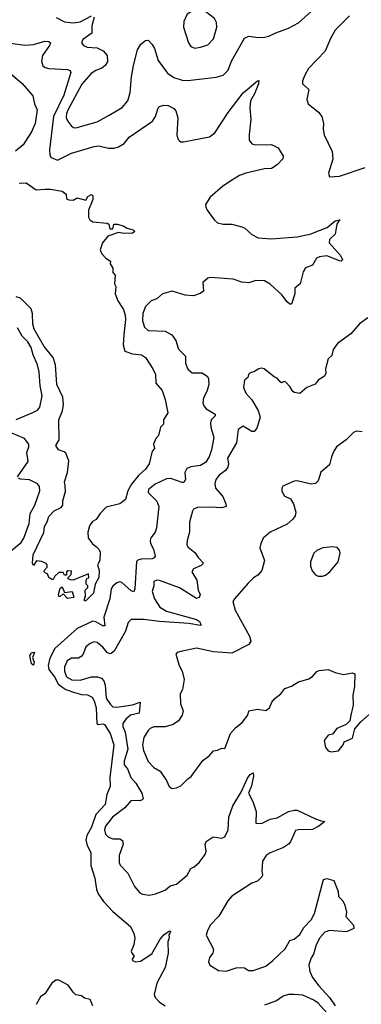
# Model space of a CAD drawing. Extents: x 1771496 to 1971148, y 471553 to 643630.
# Tile 176 of 256: x 1794309 to 1796718, y 580686 to 587627. Entities that reach past the tile are written whole.
import ezdxf

# ---------------------------------------------------------------- set-up
doc = ezdxf.new("R2010")
doc.units = 0

msp = doc.modelspace()

# ---------------------------------------------------------------- linework, layer by layer
at = {"layer": '0CON10XD'}
for points in [[(1794834, 587645), (1794817.3, 587585), (1794818.5, 587531.5), (1794755, 587487.1), (1794744.3, 587465), (1794758.6, 587445), (1794785, 587432.7), (1794855, 587429.1), (1794898.5, 587408.5), (1794925.5, 587375), (1794928.9, 587331.1), (1794911.9, 587305), (1794888.1, 587285), (1794845, 587268.4), (1794812.9, 587247.1), (1794746.6, 587173.4), (1794651.7, 586995), (1794639.3, 586965), (1794636.9, 586936.9), (1794645, 586914.4), (1794675, 586876.9), (1794687.2, 586867.2), (1794705, 586865.4), (1794855, 586906.5), (1794940.6, 586955), (1795031.7, 587008.3), (1795070.9, 587055), (1795088.2, 587115), (1795097.3, 587225), (1795111.5, 587305), (1795140.6, 587415), (1795164, 587455), (1795195, 587480), (1795215, 587483.8), (1795243, 587453), (1795258.5, 587425), (1795285, 587340), (1795350.2, 587250.2), (1795395, 587218.9), (1795455, 587201.5), (1795495, 587197.5), (1795695, 587220.8), (1795743.2, 587236.8), (1795778.3, 587271.7), (1795801.8, 587335), (1795893.5, 587496.5), (1795925, 587510.4), (1795975, 587502.9), (1796025, 587502.3), (1796065, 587510), (1796115.2, 587534.8), (1796205, 587566.6), (1796274.4, 587605), (1796365, 587685.6)], [(1795545, 587426.9), (1795585, 587434.2), (1795635, 587448.8), (1795675, 587493.3), (1795700, 587575), (1795696.4, 587606.4), (1795682.5, 587635), (1795621.7, 587681.7), (1795595, 587692.5), (1795525, 587687.5), (1795490, 587665), (1795467.5, 587615), (1795463.9, 587573.9), (1795500, 587465), (1795515, 587438.8), (1795545, 587426.9)], [(1794565, 587643.6), (1794625, 587611.5), (1794685, 587605.3), (1794735, 587612.9), (1794815, 587654.3)], [(1796635.9, 587654.1), (1796535, 587553.8), (1796501.4, 587495), (1796462.2, 587405), (1796346.6, 587283.4), (1796318.8, 587235), (1796303.3, 587195), (1796302.5, 587175), (1796347.5, 587135), (1796333.8, 587065), (1796343.3, 587035), (1796416.3, 586976.3), (1796439.2, 586945), (1796451.4, 586895), (1796450, 586855), (1796456.7, 586815), (1796513.2, 586696.8), (1796518.1, 586645), (1796487.5, 586545), (1796495, 586520), (1796565, 586523.8), (1796745, 586585.6)], [(1794245, 587460.6), (1794345, 587447.6), (1794405, 587452.5), (1794485, 587475.3), (1794513.5, 587473.5), (1794525.7, 587465), (1794518.9, 587445), (1794470.8, 587375), (1794461.5, 587335), (1794471.6, 587301.6), (1794489.5, 587289.5), (1794515, 587283.1), (1794646.6, 587276.6), (1794665, 587268.8), (1794669.4, 587255), (1794619.3, 587095), (1794547.5, 586945), (1794518.7, 586708.7), (1794522.1, 586672.1), (1794531.2, 586655), (1794575, 586637.5), (1794673.6, 586686.4), (1794835, 586732.9), (1794867, 586737), (1794935, 586721.2), (1794975, 586722), (1795005, 586731.2), (1795045, 586754), (1795081.5, 586798.5), (1795245, 586911.2), (1795267.5, 586945), (1795285, 587006), (1795295, 587016.2), (1795325, 587023.8), (1795355, 587021.2), (1795395, 587001.2), (1795410, 586985), (1795424, 586935), (1795416.7, 586815), (1795423.3, 586785), (1795432.5, 586775), (1795445, 586766.7), (1795465, 586766), (1795647.9, 586802.1), (1795685, 586830), (1795778.3, 586971.7), (1795885, 587111.1), (1795985, 587196.2), (1795995, 587197.5), (1795994, 587175), (1795965.6, 587105), (1795937.1, 587055), (1795932.5, 587005), (1795940, 586925), (1795927.3, 586817.3), (1795927.3, 586777.3), (1795945, 586751.2), (1795975, 586744.2), (1796085, 586748), (1796133, 586723), (1796167.5, 586665), (1796163.6, 586646.4), (1796125, 586603.3), (1796085, 586578.8), (1796035, 586576), (1795904.3, 586545.7), (1795860.3, 586529.7), (1795798.3, 586491.7), (1795739.8, 586450.2), (1795652.5, 586375), (1795620, 586325), (1795620.8, 586305), (1795632, 586285), (1795683.6, 586213.6), (1795705, 586194.2), (1795745, 586185.6), (1795805, 586185.5), (1795875, 586166.9), (1795896.9, 586156.9), (1795945, 586113.1), (1795990.3, 586090.3), (1796085, 586081.1), (1796265, 586097.1), (1796365, 586118.5), (1796398.5, 586131.5), (1796478, 586162), (1796535, 586210), (1796570, 586215), (1796560, 586210), (1796546, 586185), (1796533.3, 586115), (1796495, 586076.7), (1796491.2, 586055), (1796571.2, 585965), (1796586.4, 585933.6), (1796576.2, 585923.8), (1796563.3, 585926.7), (1796475, 585961.4), (1796424.4, 585955.6), (1796402.5, 585945), (1796373.9, 585896.1), (1796325, 585876.7), (1796309.3, 585850.7), (1796287.5, 585765), (1796250, 585735), (1796248.8, 585695), (1796225, 585622.5), (1796215, 585622.5), (1796195, 585638), (1796156.6, 585686.6), (1796075, 585762.9), (1796035, 585785.8), (1795975, 585788.6), (1795925, 585771.4), (1795875, 585776.5), (1795815, 585798.6), (1795655, 585809.2), (1795635, 585805.8), (1795600, 585775), (1795605, 585713.3), (1795582.7, 585697.3), (1795535, 585680), (1795475, 585684.3), (1795385, 585713.8), (1795315, 585693.3), (1795275, 585660), (1795235, 585644), (1795195.6, 585605), (1795177.1, 585555), (1795173.9, 585505), (1795189.8, 585459.8), (1795215, 585435.8), (1795335, 585430.8), (1795382, 585405), (1795409.2, 585365), (1795428, 585305), (1795477.5, 585255), (1795477.8, 585205), (1795495, 585162.9), (1795525, 585138.5), (1795595, 585138.2), (1795632.8, 585112.8), (1795640.5, 585095), (1795643.3, 585055), (1795629.2, 585005), (1795605, 584962), (1795600.4, 584925), (1795607.1, 584905), (1795624.2, 584884.2), (1795688, 584845), (1795687.5, 584835), (1795659.5, 584805), (1795655.4, 584785), (1795658, 584755), (1795678.8, 584681.2), (1795661.3, 584595), (1795644.2, 584545), (1795620, 584505), (1795585, 584484.3), (1795515, 584473.8), (1795487.9, 584462.1), (1795474.7, 584435.3), (1795478.2, 584385), (1795467.1, 584365), (1795455, 584363.6), (1795375, 584392.8), (1795345, 584391.3), (1795265, 584352.5), (1795218.1, 584315), (1795215.6, 584295), (1795275, 584232.9), (1795289.1, 584195), (1795274.6, 584045), (1795263.5, 584015), (1795233.5, 583975), (1795228.8, 583955), (1795232.5, 583935), (1795253.1, 583895), (1795263.3, 583845), (1795257.7, 583832.3), (1795244.2, 583825.8), (1795165, 583824.5), (1795142.6, 583817.4), (1795132.6, 583807.4), (1795121.8, 583615), (1795115, 583593.6), (1795095, 583600.4), (1795030.2, 583660.2), (1795015, 583663.3), (1794995, 583656.9), (1794966, 583634), (1794952.9, 583615), (1794943.8, 583545), (1794902.5, 583415), (1794908.6, 583355), (1794895, 583353.3), (1794845, 583382.9), (1794825, 583386.9), (1794715, 583333.9), (1794557.1, 583195), (1794520.2, 583125), (1794508.5, 583075), (1794514.3, 583045), (1794554.5, 582994.5), (1794580, 582945), (1794605, 582922.7), (1794634.5, 582905), (1794695, 582883.3), (1794745, 582870), (1794787.3, 582867.3), (1794820.2, 582850.2), (1794835, 582825.6), (1794848.9, 582775), (1794852.9, 582665), (1794865, 582657.5), (1794895, 582662.9), (1794907.9, 582657.9), (1794946.7, 582595), (1794972.2, 582515), (1794945.6, 582285), (1794947.9, 582222.1), (1794922.9, 582165), (1794910.8, 582095), (1794846.8, 582023.2), (1794815.1, 581934.9), (1794782.2, 581875), (1794775.8, 581845), (1794785.2, 581805.2), (1794811.4, 581755), (1794810.6, 581665), (1794837.8, 581575), (1794851.1, 581495), (1794863.3, 581465), (1794900.8, 581410.8), (1794965, 581339.2), (1795090.6, 581235), (1795114.5, 581184.5), (1795120, 581155), (1795113.9, 581105), (1795095, 581060)], [(1794225, 587263.3), (1794326.6, 587176.6), (1794401.4, 587091.4), (1794412.8, 587032.8), (1794432, 586992), (1794418.5, 586895), (1794393, 586837), (1794334.3, 586745), (1794279.4, 586700.6)], [(1794305, 586475.8), (1794355, 586476.2), (1794425, 586428.8), (1794487.8, 586432.2), (1794525, 586433.5), (1794607.8, 586417.8), (1794637.3, 586397.3), (1794638.8, 586365), (1794655, 586356.2), (1794685.7, 586354.3), (1794715, 586371.4), (1794775, 586353.8), (1794788.3, 586381.7), (1794815, 586393.8), (1794823.8, 586385), (1794825, 586360), (1794793.8, 586285), (1794793.3, 586235), (1794803.3, 586215), (1794825, 586201.2), (1794925, 586192), (1794936.7, 586185), (1794945, 586153.8), (1794966.7, 586153.3), (1794972.5, 586185), (1794995.8, 586185.8), (1795037.5, 586175), (1795067, 586157), (1795110, 586145), (1795120, 586135), (1795105, 586122.5), (1795045, 586120), (1795005, 586127.5), (1794929.3, 586100.7), (1794892.5, 586055), (1794877.5, 586005), (1794887, 585977), (1794917, 585947), (1794950, 585925), (1794947.5, 585905), (1794966.2, 585875), (1794966.7, 585845), (1794982.5, 585825), (1794976.7, 585765), (1794986.2, 585745), (1794983.3, 585695), (1795001.2, 585645), (1795040.6, 585585), (1795051.9, 585545), (1795054.3, 585514.3), (1795042.5, 585407.5), (1795039.1, 585335), (1795050.9, 585290.9), (1795105, 585270.9), (1795168.8, 585265), (1795196, 585245), (1795248.6, 585165), (1795266.9, 585125), (1795270, 585065), (1795313.9, 585013.9), (1795335, 584950), (1795352.5, 584855), (1795322.5, 584805), (1795322.5, 584775), (1795302.5, 584755), (1795287.5, 584695), (1795270, 584675), (1795252.5, 584635), (1795260, 584605), (1795243.6, 584586.4), (1795221.2, 584495), (1795195, 584457.5), (1795146, 584414), (1795097.1, 584352.9), (1795071.1, 584305), (1795056.2, 584245), (1795015, 584213.3), (1794919.5, 584190.5), (1794876.2, 584145), (1794847, 584103), (1794821.7, 584088.3), (1794801.1, 584058.9), (1794789.2, 584015), (1794791.1, 583975), (1794822, 583932), (1794850.5, 583910.5), (1794866.9, 583895), (1794877.5, 583872.5), (1794873.3, 583815), (1794856.7, 583785), (1794870, 583745), (1794867.1, 583695), (1794842, 583648), (1794828.8, 583585), (1794775, 583531.2), (1794765, 583530), (1794762.5, 583535), (1794773.3, 583565), (1794770, 583605), (1794790, 583625), (1794790, 583635), (1794778.3, 583648.3), (1794777.5, 583675), (1794785, 583690), (1794797, 583693), (1794795, 583720), (1794685, 583676.7), (1794667, 583677), (1794650, 583685), (1794650, 583695), (1794672.5, 583715), (1794675, 583740), (1794648.3, 583741.7), (1794640, 583735), (1794638.3, 583711.7), (1794625, 583710), (1794615, 583730), (1794585, 583730), (1794557.5, 583705), (1794545, 583680), (1794535, 583680), (1794513.6, 583693.6), (1794505, 583720), (1794490, 583725), (1794482.5, 583735), (1794483.9, 583746.1), (1794501.7, 583768.3), (1794502.5, 583785), (1794495, 583792.5), (1794465, 583807.5), (1794428.3, 583811.7), (1794405, 583780), (1794400, 583795), (1794403.8, 583855), (1794478.8, 584011.2), (1794483.1, 584055), (1794503.3, 584086.7), (1794514.4, 584125), (1794551.1, 584165), (1794601.1, 584188.9), (1794613.3, 584205), (1794614.1, 584235), (1794631.1, 584301.1), (1794628.6, 584341.4), (1794625, 584370), (1794646, 584435), (1794656.4, 584516.4), (1794635, 584570), (1794621.7, 584581.7), (1794583.3, 584595), (1794563.3, 584625), (1794587.5, 584665), (1794584.2, 584805), (1794610.8, 584869.2), (1794618.8, 584915), (1794611.9, 584965), (1794569.8, 585055), (1794561.4, 585195), (1794545.6, 585245.6), (1794482.2, 585322.2), (1794411.3, 585445), (1794401.4, 585481.4), (1794400, 585555), (1794389.3, 585589.3), (1794313.4, 585663.4), (1794285, 585673.2)], [(1796763.3, 585525), (1796705, 585483.3), (1796645, 585413.3), (1796550, 585345), (1796518.8, 585301.2), (1796510.5, 585259.5), (1796483.6, 585236.4), (1796466.1, 585166.1), (1796468.8, 585135), (1796458.8, 585115), (1796415, 585086.7), (1796393, 585057), (1796335, 585034.4), (1796285, 584992), (1796247.7, 584997.7), (1796235, 585006.7), (1796215, 585040), (1796185, 585072.5), (1796175, 585076.7), (1796155, 585067.5), (1796145, 585073.3), (1796125, 585098.8), (1796106.4, 585106.4), (1796032.5, 585165), (1796015, 585170), (1795995, 585166.2), (1795960, 585145), (1795935, 585137.5), (1795923.3, 585125), (1795917.5, 585105), (1795893.3, 585085), (1795886.7, 585035), (1795904, 584995), (1795946.9, 584946.9), (1795991.8, 584871.8), (1796005.5, 584824.5), (1795994.1, 584785.9), (1795982.4, 584747.6), (1795962.5, 584725), (1795945, 584724.3), (1795885, 584760.8), (1795850.9, 584739.1), (1795837.5, 584645), (1795774.6, 584535), (1795780.4, 584495), (1795777.1, 584472.9), (1795761.2, 584448.8), (1795715.6, 584415), (1795692.9, 584385), (1795684.3, 584354.3), (1795689.4, 584325), (1795741.8, 584265), (1795762.9, 584215), (1795764, 584195), (1795735.4, 584184.6), (1795655, 584190), (1795562.6, 584187.4), (1795535, 584175.8), (1795527.7, 584162.3), (1795507.5, 584085), (1795505.7, 584015), (1795490, 583955), (1795488.6, 583925), (1795497.4, 583907.4), (1795545, 583871.9), (1795567.9, 583835), (1795605.6, 583795), (1795589.9, 583780.1), (1795534.2, 583755), (1795521.9, 583735), (1795558.1, 583675), (1795568.2, 583605), (1795581.9, 583575), (1795575, 583552.5), (1795555, 583546.9), (1795435, 583622.2), (1795295, 583674.2), (1795275, 583675.7), (1795255, 583666), (1795254.3, 583635), (1795243.2, 583595), (1795259.2, 583545), (1795296.2, 583485), (1795345, 583458.1), (1795555, 583399.4), (1795578, 583385), (1795588, 583362), (1795583, 583357), (1795500.7, 583370.7), (1795295, 583383.3), (1795185, 583399.2), (1795095, 583398.8), (1795073.2, 583376.8), (1795054.7, 583315.3), (1794974.5, 583175), (1794955, 583158.2), (1794945, 583156.4), (1794925, 583165.6), (1794895, 583204), (1794855, 583236), (1794835, 583241.2), (1794805, 583230), (1794775, 583206.2), (1794756.9, 583155), (1794742.9, 583137.1), (1794723.4, 583126.6), (1794675, 583126.9), (1794643.3, 583106.7), (1794625.5, 583065), (1794625.4, 583035), (1794640, 582995), (1794677.1, 582972.9), (1794735, 582971.5), (1794815, 582994.4), (1794856.6, 582993.4), (1794885, 582984.5), (1794901.8, 582965), (1794910.8, 582935), (1794918.8, 582845), (1794948.1, 582798.1), (1794965, 582782.5), (1794995, 582780.6), (1795105, 582797.8), (1795158.8, 582815), (1795152.4, 582737.6), (1795089.5, 582725), (1795056.9, 582695), (1795036.8, 582665), (1795035.4, 582645), (1795052.7, 582605), (1795071.7, 582485), (1795045, 582398.8), (1795045.7, 582375), (1795069.6, 582345), (1795093.6, 582285), (1795127.7, 582245), (1795169.5, 582175), (1795178.8, 582135), (1795173.6, 582126.4), (1795155, 582120.8), (1795095, 582121.9), (1795049.2, 582070.8), (1794963.5, 582005), (1794915, 581942.5), (1794906.4, 581915), (1794913.1, 581885), (1794935, 581863.1), (1794965, 581852.7), (1795015, 581853.1), (1795035, 581841.2), (1795037.9, 581815), (1795009.6, 581735), (1795010, 581685), (1795017.3, 581667.3), (1795070.5, 581610.5), (1795117.5, 581515), (1795155, 581472.5), (1795175, 581461.4), (1795224.2, 581454.2), (1795267.5, 581465), (1795335, 581490), (1795370, 581520), (1795415, 581532.2), (1795489.2, 581595), (1795515, 581642.5), (1795538.8, 581655), (1795575.8, 581685), (1795617.9, 581742.1), (1795624.2, 581765), (1795617.3, 581812.7), (1795625, 581833.8), (1795674.2, 581865.8), (1795735, 581856.2), (1795755, 581866.7), (1795779.4, 581915), (1795784.5, 582005.5), (1795812.5, 582085), (1795873.8, 582186.2), (1795915, 582278.8), (1795935, 582306.2), (1795955, 582317.5), (1795958, 582295), (1795944.3, 582225), (1795923.3, 582175), (1795952.5, 582115), (1795975.6, 582045), (1795975, 581962.5), (1796015, 581961.2), (1796075, 581990.8), (1796125, 582000.8), (1796205.7, 582044.3), (1796245, 582054), (1796265, 582053.3), (1796395, 581992.5), (1796435, 581980), (1796460, 581975), (1796418.3, 581941.7), (1796375, 581918), (1796275, 581916), (1796255, 581910), (1796219.5, 581830.5), (1796205.8, 581814.2), (1796169.6, 581790.4), (1796075.8, 581754.2), (1796046.1, 581733.9), (1796021.2, 581695), (1796017.5, 581625), (1796022.5, 581595), (1796017.5, 581585), (1795985.8, 581554.2), (1795945, 581540), (1795805, 581447.5), (1795777.1, 581415), (1795712.4, 581307.6), (1795653.8, 581245), (1795632.5, 581205), (1795625, 581172.5), (1795676.1, 581073.9), (1795670, 581045), (1795647.5, 581015), (1795640, 580985), (1795650.5, 580960.5), (1795710, 580925), (1795765, 580920), (1795835, 580942), (1795875, 580946.2), (1795895, 580942.5), (1795923, 580923), (1795955, 580923.8), (1796045, 580953.8), (1796093.8, 580995)], [(1794285, 584807.9), (1794396, 584855), (1794434.2, 584875), (1794451.4, 584895), (1794466.9, 584975), (1794452.5, 585045), (1794446.4, 585145), (1794434.6, 585195), (1794403.9, 585265), (1794390, 585315), (1794366.7, 585355), (1794327, 585397), (1794292.9, 585455)], [(1794294.3, 584405), (1794368.3, 584511.7), (1794360, 584575), (1794374, 584615), (1794374, 584635), (1794343.8, 584675), (1794252.7, 584712.7)], [(1796725, 584722.5), (1796685, 584726.7), (1796663.6, 584716.4), (1796612.5, 584665), (1796543.3, 584615), (1796523.9, 584586.1), (1796507.5, 584545), (1796495, 584490), (1796433.9, 584436.1), (1796413.6, 584376.4), (1796395, 584357.5), (1796365, 584353.3), (1796265, 584376), (1796245, 584373.8), (1796165, 584337.5), (1796157.5, 584325), (1796157.5, 584305), (1796175, 584270), (1796219.3, 584249.3), (1796240, 584215), (1796256.2, 584155), (1796251.7, 584128.3), (1796236.2, 584105), (1796195, 584070), (1796075.8, 584014.2), (1796025, 583972.5), (1796008.8, 583935), (1796003.6, 583903.6), (1796035.8, 583815), (1796015.6, 583744.4), (1795988.5, 583711.5), (1795958.3, 583691.7), (1795921.2, 583655), (1795824, 583545), (1795812.5, 583525), (1795827.5, 583465), (1795930.2, 583280.2), (1795938.1, 583245), (1795925, 583221.2), (1795805, 583160), (1795675, 583170.6), (1795555, 583195.6), (1795445, 583173.3), (1795420, 583165), (1795410, 583155), (1795433.8, 583075), (1795454.1, 583034.1), (1795468, 582975), (1795456.2, 582905), (1795440, 582875), (1795443.8, 582805), (1795462, 582755), (1795455.8, 582725), (1795428, 582685), (1795391.7, 582658.3), (1795335, 582642.5), (1795255, 582642.5), (1795229.4, 582630.6), (1795213.9, 582616.1), (1795185, 582566.2), (1795174.5, 582515.5), (1795181.5, 582475), (1795215, 582398), (1795255, 582354), (1795298.8, 582328.8), (1795343.7, 582263.7), (1795362, 582222), (1795385, 582207.5)], [(1794214.1, 583855), (1794318.3, 583941.7), (1794337.7, 583972.3), (1794375.3, 584075), (1794383.3, 584146.7), (1794414.4, 584205), (1794450.8, 584305), (1794448, 584335), (1794434.4, 584354.4), (1794378, 584382), (1794315, 584388.5), (1794300, 584395)], [(1796445, 583703.3), (1796465, 583710), (1796495.9, 583734.1), (1796556.2, 583805), (1796570, 583865), (1796565, 583887.5), (1796547.5, 583905), (1796515, 583910), (1796447, 583903), (1796405, 583883.8), (1796384.3, 583865.7), (1796360.8, 583805), (1796359.2, 583775), (1796371.9, 583741.9), (1796394.2, 583714.2), (1796415, 583704), (1796445, 583703.3)], [(1794645, 583547.5), (1794615, 583580), (1794595, 583560), (1794585, 583560), (1794583.3, 583575), (1794595, 583620), (1794608.3, 583628.3), (1794625, 583590), (1794680, 583595), (1794690, 583555), (1794685, 583552.5), (1794645, 583547.5)], [(1794405, 583077.5), (1794395, 583082.5), (1794390, 583095), (1794381.2, 583145), (1794389.2, 583160.8), (1794405, 583168.8), (1794412.5, 583165), (1794398.3, 583131.7), (1794410, 583095), (1794405, 583077.5)], [(1795385, 582207.5), (1795415, 582212), (1795445, 582226), (1795495, 582276.2), (1795518.3, 582291.7), (1795600, 582405), (1795645, 582436.7), (1795675, 582473.3), (1795705, 582477.5), (1795735, 582492.5), (1795755, 582490), (1795796.2, 582595), (1795833, 582637), (1795877.9, 582672.1), (1795918, 582725), (1795926.1, 582753.9), (1795985, 582766.7), (1796045, 582757.5), (1796070, 582775), (1796086.2, 582815), (1796107.3, 582842.7), (1796151.2, 582875), (1796178.3, 582911.7), (1796225, 582927.5), (1796275, 582959.2), (1796349.1, 582980.9), (1796373.2, 582996.8), (1796405, 583031.2), (1796421.2, 583038.8), (1796485, 583046), (1796535, 583023.8), (1796591.7, 583011.7), (1796655, 583022.5), (1796672.5, 583015), (1796669.2, 582925), (1796658, 582865), (1796662, 582795), (1796644.1, 582724.1), (1796636.7, 582685), (1796611.7, 582658.3), (1796545, 582630.8), (1796515, 582591.2), (1796485, 582583.8), (1796456.2, 582545), (1796466.7, 582495), (1796485, 582472.5), (1796505, 582466.7), (1796558, 582472), (1796590, 582515), (1796597.5, 582535), (1796655, 582562.5), (1796671.7, 582628.3), (1796715, 582677.5), (1796815, 582766.2)], [(1796093.8, 580995), (1796182.4, 581077.6), (1796213.3, 581135), (1796245, 581144.3), (1796285, 581178), (1796313.9, 581226.1), (1796365, 581281.2), (1796387.1, 581325), (1796452.5, 581565), (1796475, 581572.5), (1796525, 581557.5), (1796555, 581480), (1796557.5, 581445), (1796587.5, 581415), (1796602.5, 581385), (1796613.3, 581335), (1796610, 581305), (1796663.6, 581243.6), (1796665, 581220), (1796615, 581196.2), (1796495, 581206.7), (1796460.8, 581195), (1796426.7, 581155), (1796400, 581105), (1796381.1, 581038.9), (1796365.7, 581014.3), (1796348.6, 580965), (1796355.8, 580915.8), (1796374.2, 580875), (1796418, 580815), (1796494.4, 580734.4), (1796533.3, 580675)], [(1795095, 581060), (1795099.4, 581045), (1795116.7, 581025), (1795102.2, 581005), (1795103.5, 580993.5), (1795125, 580985.5), (1795159.8, 580990.2), (1795239.7, 581040.3), (1795300, 581145), (1795325, 581176), (1795365, 581202.5), (1795372.5, 581195), (1795360, 581175), (1795362.5, 581155), (1795353.8, 581125), (1795356, 581045), (1795335.8, 580945.8), (1795275.5, 580835), (1795256.5, 580755), (1795264, 580734), (1795295, 580700.8), (1795334.2, 580675)], [(1794823.8, 580675), (1794805, 580718.8), (1794765, 580729.2), (1794745, 580745.7), (1794705, 580753.5), (1794685, 580771.1), (1794650.3, 580820.3), (1794585, 580856.4), (1794563.8, 580856.2), (1794535, 580834.3), (1794485, 580759.2), (1794455, 580738), (1794425.7, 580684.3)], [(1796475, 580626.2), (1796415, 580693.8), (1796384.2, 580714.2), (1796305, 580749.2), (1796245, 580754.2), (1796205, 580754.2), (1796167, 580743), (1796120.6, 580709.4), (1796035, 580680)]]:
    msp.add_lwpolyline(points, dxfattribs=at)

doc.saveas('drawing.dxf')
